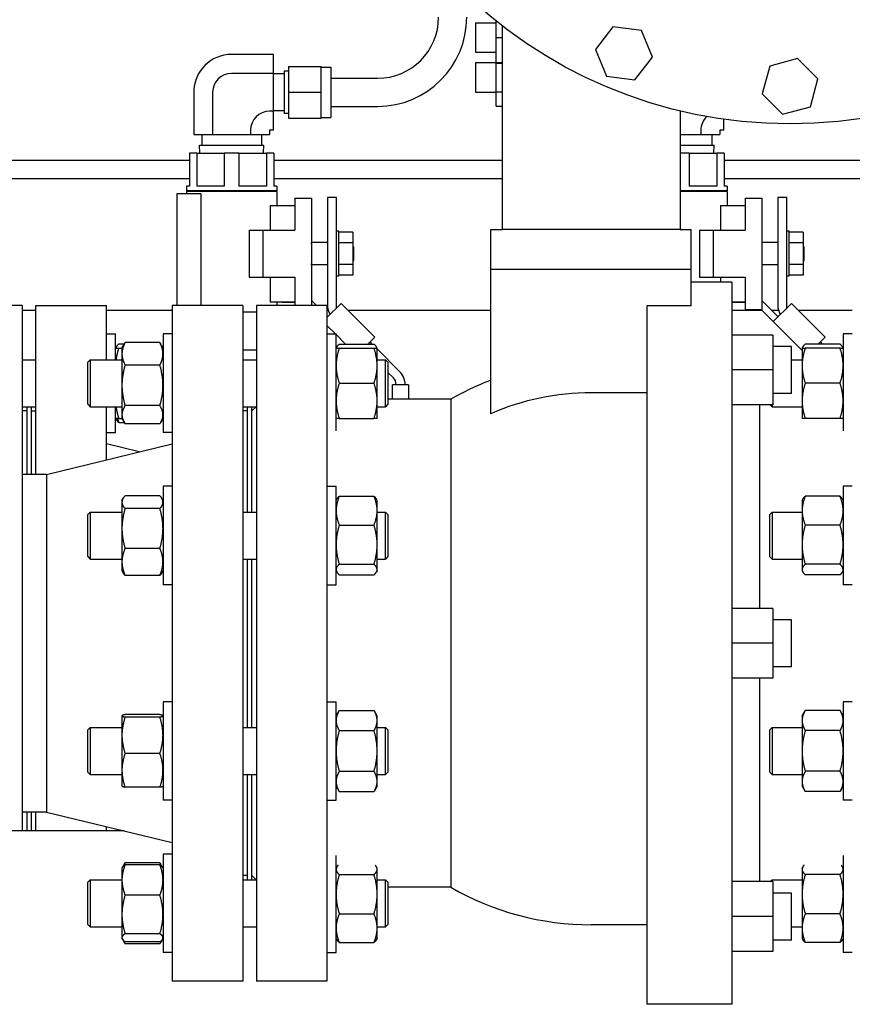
# Model space of a CAD drawing. Header units: inches. Extents: x 24 to 1128, y -69 to 748.
# Tile 91 of 256: x 188 to 199, y 186 to 199. Entities that reach past the tile are written whole.
import ezdxf

# ---------------------------------------------------------------- set-up
doc = ezdxf.new("R2010")
doc.units = ezdxf.units.IN
doc.header["$LTSCALE"] = 32
doc.header["$MEASUREMENT"] = 0
doc.layers.add('Visible (ANSI)', color=7, linetype='Continuous', lineweight=30)

msp = doc.modelspace()

# ---------------------------------------------------------------- linework, layer by layer
at = {"layer": 'Visible (ANSI)'}
for p, q in [((194.39347, 199.12585), (194.39347, 199.12579)), ((194.39347, 199.12585), (194.66947, 199.12585)), ((194.39347, 199.12579), (194.39347, 198.73179)), ((194.39347, 199.12579), (194.66947, 199.12579)), ((194.66947, 198.92879), (194.66947, 199.14779)), ((194.74787, 199.08629), (194.74787, 196.37067)), ((196.22625, 199.07162), (195.99288, 198.76748)), ((196.60633, 199.02158), (196.22625, 199.07162)), ((196.75304, 198.6674), (196.60633, 199.02158)), ((194.66947, 198.59679), (194.66947, 198.92879)), ((194.66947, 198.92879), (194.74787, 198.92879)), ((194.39347, 198.73179), (194.66947, 198.73179)), ((195.99288, 198.76748), (196.13958, 198.4133)), ((191.70537, 198.70385), (191.14534, 198.70385)), ((191.70537, 198.45126), (191.70537, 198.70385)), ((196.51967, 198.36326), (196.75304, 198.6674)), ((198.68459, 198.64766), (198.31429, 198.54844)), ((198.95567, 198.37659), (198.68459, 198.64766)), ((191.84316, 198.47927), (191.84316, 197.91807)), ((191.90221, 198.47927), (191.84316, 198.47927)), ((191.90221, 198.54267), (191.90221, 198.19867)), ((191.90221, 198.54267), (192.33922, 198.54267)), ((192.33922, 198.19867), (192.33922, 198.54267)), ((192.33922, 198.53267), (192.46521, 198.53267)), ((192.46521, 198.53267), (192.46521, 197.86467)), ((194.39347, 198.59396), (194.39347, 198.19996)), ((194.39347, 198.59396), (194.66947, 198.59396)), ((194.66947, 198.59679), (194.74787, 198.59679)), ((194.66947, 198.58864), (194.66947, 198.59679)), ((194.66947, 198.20528), (194.66947, 198.58864)), ((194.66947, 198.58864), (194.74787, 198.58864)), ((198.31429, 198.54844), (198.21507, 198.17814)), ((191.70537, 198.45126), (191.14534, 198.45126)), ((191.70537, 197.94608), (191.70537, 198.45126)), ((191.84316, 198.44617), (191.70537, 198.44617)), ((192.46521, 198.38617), (193.09021, 198.38617)), ((196.13958, 198.4133), (196.51967, 198.36326)), ((198.85645, 198.00629), (198.95567, 198.37659)), ((190.64003, 198.19854), (190.64003, 197.63867)), ((190.89262, 198.19854), (190.89262, 197.63867)), ((191.90221, 198.19867), (191.90221, 197.85467)), ((191.90221, 198.19867), (192.33922, 198.19867)), ((192.33922, 197.85467), (192.33922, 198.19867)), ((194.39347, 198.19996), (194.66947, 198.19996)), ((194.66947, 198.0136), (194.66947, 198.20528)), ((194.66947, 198.20528), (194.74787, 198.20528)), ((198.21507, 198.17814), (198.48615, 197.90707)), ((191.70537, 197.94608), (191.65131, 197.94608)), ((191.84316, 197.95117), (191.70537, 197.95117)), ((191.70537, 197.69349), (191.70537, 197.94608)), ((192.46521, 198.01117), (193.09021, 198.01117)), ((194.66947, 198.0136), (194.74787, 198.0136)), ((197.12287, 197.95031), (197.12287, 196.37067)), ((198.48615, 197.90707), (198.85645, 198.00629)), ((191.90221, 197.91807), (191.84316, 197.91807)), ((191.90221, 197.85467), (192.33922, 197.85467)), ((192.33922, 197.86467), (192.46521, 197.86467)), ((197.70537, 197.69349), (197.70537, 197.83962)), ((191.39793, 197.6927), (191.39793, 197.63867)), ((191.65052, 197.6927), (191.65052, 197.63867)), ((191.70537, 197.69349), (191.65131, 197.69349)), ((197.39793, 197.6927), (197.39793, 197.63867)), ((197.65052, 197.6927), (197.65052, 197.63867)), ((197.70537, 197.69349), (197.65131, 197.69349)), ((190.64003, 197.63867), (190.89262, 197.63867)), ((190.74887, 197.63867), (190.74887, 197.49567)), ((190.89262, 197.63867), (191.39793, 197.63867)), ((191.39793, 197.63867), (191.65052, 197.63867)), ((191.54187, 197.63867), (191.54187, 197.49567)), ((197.12287, 197.63867), (197.39793, 197.63867)), ((197.39793, 197.63867), (197.65052, 197.63867)), ((197.54187, 197.63867), (197.54187, 197.49567)), ((190.71614, 197.49567), (191.5746, 197.49567)), ((190.71949, 197.38867), (190.71614, 197.49567)), ((191.57125, 197.38867), (191.5746, 197.49567)), ((197.12287, 197.49567), (197.5746, 197.49567)), ((197.57125, 197.38867), (197.5746, 197.49567)), ((186.56497, 197.29617), (190.58287, 197.29617)), ((190.68083, 197.38867), (190.58287, 197.38867)), ((190.58287, 197.38867), (190.58287, 196.94667)), ((190.68083, 197.38867), (190.68083, 196.94667)), ((190.68083, 197.38867), (191.04741, 197.38867)), ((191.24333, 197.38867), (191.04741, 197.38867)), ((191.04741, 197.38867), (191.04741, 196.94667)), ((191.24333, 197.38867), (191.24333, 196.94667)), ((191.24333, 197.38867), (191.60991, 197.38867)), ((191.70787, 197.38867), (191.60991, 197.38867)), ((191.60991, 197.38867), (191.60991, 196.94667)), ((191.70787, 197.38867), (191.70787, 196.94667)), ((191.70787, 197.29617), (194.74787, 197.29617)), ((197.24333, 197.38867), (197.12287, 197.38867)), ((197.24333, 197.38867), (197.24333, 196.94667)), ((197.24333, 197.38867), (197.60991, 197.38867)), ((197.70787, 197.38867), (197.60991, 197.38867)), ((197.60991, 197.38867), (197.60991, 196.94667)), ((197.70787, 197.38867), (197.70787, 196.94667)), ((197.70787, 197.29617), (202.58287, 197.29617)), ((190.58287, 197.04617), (186.56497, 197.04617)), ((194.74787, 197.04617), (191.70787, 197.04617)), ((202.58287, 197.04617), (197.70787, 197.04617)), ((190.58287, 196.94667), (190.54437, 196.94667)), ((190.54437, 196.94667), (190.54437, 196.88667)), ((191.04741, 196.94667), (190.68083, 196.94667)), ((191.60991, 196.94667), (191.24333, 196.94667)), ((191.74637, 196.94667), (191.70787, 196.94667)), ((191.74637, 196.94667), (191.74637, 196.88667)), ((197.60991, 196.94667), (197.24333, 196.94667)), ((197.74637, 196.94667), (197.70787, 196.94667)), ((197.74637, 196.94667), (197.74637, 196.88667)), ((190.73598, 196.84667), (190.41437, 196.84667)), ((190.41437, 196.84667), (190.41437, 195.35867)), ((191.74637, 196.88667), (190.54437, 196.88667)), ((191.74637, 196.87667), (190.54437, 196.87667)), ((190.54437, 196.87667), (190.54437, 196.84667)), ((190.55037, 196.88667), (190.55037, 196.87667)), ((190.73598, 196.84667), (190.73598, 195.35867)), ((191.74037, 196.88667), (191.74037, 196.87667)), ((191.74637, 196.87667), (191.74637, 196.69167)), ((191.98737, 196.79067), (192.20937, 196.79067)), ((191.98737, 196.79067), (191.98737, 196.36067)), ((192.20937, 196.79067), (192.20937, 195.35867)), ((192.54097, 196.79867), (192.42137, 196.79867)), ((192.42137, 196.79867), (192.42137, 195.36626)), ((192.54097, 195.32321), (192.54097, 196.79867)), ((197.74637, 196.88667), (197.12287, 196.88667)), ((197.74637, 196.87667), (197.12287, 196.87667)), ((197.74037, 196.88667), (197.74037, 196.87667)), ((197.74637, 196.87667), (197.74637, 196.69167)), ((197.98737, 196.79067), (198.20937, 196.79067)), ((197.98737, 196.79067), (197.98737, 196.36067)), ((198.20937, 196.79067), (198.20937, 195.30667)), ((198.54097, 196.79867), (198.42137, 196.79867)), ((198.42137, 196.79867), (198.42137, 195.36626)), ((198.54097, 195.32321), (198.54097, 196.79867)), ((191.65904, 196.69167), (191.65904, 196.36067)), ((191.65904, 196.69167), (191.98737, 196.69167)), ((197.65904, 196.69167), (197.65904, 196.36067)), ((197.65904, 196.69167), (197.98737, 196.69167)), ((194.60037, 196.37067), (194.74787, 196.37067)), ((194.60037, 195.84067), (194.60037, 196.37067)), ((197.12287, 196.37067), (194.74787, 196.37067)), ((197.12287, 196.37067), (197.27037, 196.37067)), ((197.27037, 195.84067), (197.27037, 196.37067)), ((191.37837, 196.36067), (191.37837, 195.73667)), ((191.37837, 196.36067), (191.56637, 196.36067)), ((191.56637, 196.36067), (191.98737, 196.36067)), ((191.56637, 195.73667), (191.56637, 196.36067)), ((192.57197, 196.34967), (192.54097, 196.34967)), ((192.57197, 195.74767), (192.57197, 196.34967)), ((192.75947, 196.33417), (192.57197, 196.33417)), ((192.75947, 196.33417), (192.75947, 196.19142)), ((197.37837, 196.36067), (197.37837, 195.73667)), ((197.37837, 196.36067), (197.56637, 196.36067)), ((197.56637, 196.36067), (197.98737, 196.36067)), ((197.56637, 195.73667), (197.56637, 196.36067)), ((198.57197, 196.34967), (198.54097, 196.34967)), ((198.57197, 195.74767), (198.57197, 196.34967)), ((198.75947, 196.33417), (198.57197, 196.33417)), ((198.75947, 196.33417), (198.75947, 196.19142)), ((192.21037, 196.19867), (192.20937, 196.19867)), ((192.21037, 196.17867), (192.21037, 196.19867)), ((192.42137, 196.19742), (192.21037, 196.19742)), ((192.21037, 196.17867), (192.21037, 196.15879)), ((192.75947, 196.19142), (192.57197, 196.19142)), ((192.75947, 196.19142), (192.75947, 195.90592)), ((192.75947, 196.14067), (192.77537, 196.14067)), ((192.77537, 195.95667), (192.77537, 196.14067)), ((198.42137, 196.19742), (198.20937, 196.19742)), ((198.75947, 196.19142), (198.57197, 196.19142)), ((198.75947, 196.19142), (198.75947, 195.90592)), ((198.75947, 196.14067), (198.77537, 196.14067)), ((198.77537, 195.95667), (198.77537, 196.14067)), ((192.21037, 195.89867), (192.20937, 195.89867)), ((192.21037, 195.93855), (192.21037, 195.91867)), ((192.21037, 195.89867), (192.21037, 195.91867)), ((192.42137, 195.89992), (192.21037, 195.89992)), ((192.75947, 195.90592), (192.57197, 195.90592)), ((192.75947, 195.95667), (192.77537, 195.95667)), ((192.75947, 195.90592), (192.75947, 195.76317)), ((198.42137, 195.89992), (198.20937, 195.89992)), ((198.75947, 195.90592), (198.57197, 195.90592)), ((198.75947, 195.95667), (198.77537, 195.95667)), ((198.75947, 195.90592), (198.75947, 195.76317)), ((191.37837, 195.73667), (191.56637, 195.73667)), ((191.56637, 195.73667), (191.98737, 195.73667)), ((191.65904, 195.73667), (191.65904, 195.40567)), ((191.98737, 195.73667), (191.98737, 195.35867)), ((192.57197, 195.74767), (192.54097, 195.74767)), ((192.75947, 195.76317), (192.57197, 195.76317)), ((194.60037, 195.84067), (197.27037, 195.84067)), ((194.60037, 193.91746), (194.60037, 195.84067)), ((197.27037, 195.35445), (197.27037, 195.84067)), ((197.37837, 195.73667), (197.56637, 195.73667)), ((197.56637, 195.73667), (197.98737, 195.73667)), ((197.65904, 195.73667), (197.65904, 195.66867)), ((197.98737, 195.73667), (197.98737, 195.30667)), ((198.57197, 195.74767), (198.54097, 195.74767)), ((198.75947, 195.76317), (198.57197, 195.76317)), ((197.80937, 195.66867), (197.27037, 195.66867)), ((197.80937, 195.66867), (197.80937, 186.04867)), ((188.35238, 195.35867), (187.47836, 195.35867)), ((188.35238, 195.35867), (188.35238, 188.35867)), ((188.53787, 193.10867), (188.53787, 195.35867)), ((188.53787, 195.35867), (189.47787, 195.35867)), ((189.47787, 194.63572), (189.47787, 195.35867)), ((190.35287, 195.35867), (190.35287, 186.35867)), ((191.29287, 195.35867), (190.35287, 195.35867)), ((191.29287, 195.35867), (191.29287, 186.35867)), ((191.47537, 195.35867), (191.47537, 186.35867)), ((192.41537, 195.35867), (191.47537, 195.35867)), ((191.65904, 195.40567), (191.98737, 195.40567)), ((191.74637, 195.40567), (191.74637, 195.35867)), ((191.81454, 195.40567), (191.81454, 195.40297)), ((191.81454, 195.40297), (191.98737, 195.40297)), ((192.2757, 195.35867), (192.20937, 195.425)), ((192.6044, 195.38664), (192.41537, 195.19761)), ((192.41537, 195.35867), (192.41537, 186.35867)), ((193.05341, 194.93762), (192.6044, 195.38664)), ((196.67937, 195.35445), (196.67937, 186.04867)), ((197.27037, 195.35445), (196.67937, 195.35445)), ((197.80937, 195.40567), (197.98737, 195.40567)), ((197.81454, 195.40567), (197.81454, 195.40297)), ((197.81454, 195.40297), (197.98737, 195.40297)), ((198.42606, 195.2083), (198.20937, 195.425)), ((198.6044, 195.38664), (198.36264, 195.14488)), ((199.05341, 194.93762), (198.6044, 195.38664)), ((188.35238, 195.29617), (188.53787, 195.29617)), ((189.47787, 195.29617), (190.35287, 195.29617)), ((191.29287, 195.27267), (191.47537, 195.27267)), ((192.41537, 195.29617), (192.4314, 195.29617)), ((192.42606, 195.2083), (192.41537, 195.219)), ((192.69486, 195.29617), (194.60037, 195.29617)), ((197.80937, 195.29617), (198.21134, 195.29617)), ((197.98737, 195.30667), (198.20937, 195.30667)), ((198.20084, 195.30667), (198.36264, 195.14488)), ((198.3382, 195.29617), (198.4314, 195.29617)), ((198.69486, 195.29617), (199.41537, 195.29617)), ((192.41537, 195.09214), (192.52859, 194.97892)), ((198.36264, 195.14488), (198.74637, 194.76114)), ((189.47787, 194.97947), (189.59987, 194.97947)), ((189.59987, 194.63572), (189.59987, 194.97947)), ((190.23087, 194.97947), (190.23087, 193.66697)), ((190.35287, 194.97947), (190.23087, 194.97947)), ((192.41537, 194.97892), (192.53737, 194.97892)), ((192.53737, 193.68751), (192.53737, 194.97892)), ((192.53737, 194.97014), (192.66191, 194.84561)), ((192.96139, 194.84561), (193.05341, 194.93762)), ((198.35637, 194.96467), (197.80937, 194.96467)), ((198.35637, 194.96455), (197.80937, 194.96455)), ((198.35637, 194.96467), (198.35637, 194.96455)), ((198.35637, 194.96455), (198.35637, 194.49955)), ((198.96139, 194.84561), (199.05341, 194.93762)), ((199.29337, 194.97892), (199.29337, 193.68751)), ((199.41537, 194.97892), (199.29337, 194.97892)), ((189.59987, 194.79197), (189.60942, 194.8085)), ((189.64174, 194.84604), (189.71509, 194.84604)), ((189.68387, 194.79197), (189.71582, 194.84731)), ((190.189, 194.86351), (189.72574, 194.86351)), ((190.23087, 194.79197), (190.19892, 194.84731)), ((192.53737, 194.79154), (192.54692, 194.80807)), ((192.57924, 194.84561), (193.0425, 194.84561)), ((193.01857, 194.84561), (192.98998, 194.8742)), ((193.08437, 194.79154), (193.07482, 194.80807)), ((198.60637, 194.81217), (198.35637, 194.81217)), ((198.60637, 194.81205), (198.35637, 194.81205)), ((198.60637, 194.81205), (198.60637, 194.81217)), ((198.60637, 194.18705), (198.60637, 194.81205)), ((198.74637, 194.79154), (198.75592, 194.80807)), ((199.2515, 194.84561), (198.78824, 194.84561)), ((199.01857, 194.84561), (198.98998, 194.8742)), ((199.29337, 194.79154), (199.28382, 194.80807)), ((189.64174, 194.79197), (189.68387, 194.79197)), ((189.68387, 194.79197), (189.68387, 194.71441)), ((189.68387, 194.71441), (189.68387, 194.29516)), ((191.29287, 194.76867), (191.47537, 194.76867)), ((192.57924, 194.79142), (193.0425, 194.79142)), ((193.08437, 194.79142), (193.08437, 194.79154)), ((193.08437, 194.55704), (193.08437, 194.79142)), ((193.38375, 194.48043), (193.08437, 194.77981)), ((198.74637, 194.79154), (198.74637, 194.79142)), ((198.74637, 194.79142), (198.74637, 194.55704)), ((199.2515, 194.79142), (198.78824, 194.79142)), ((188.35238, 194.63572), (188.53787, 194.63572)), ((189.22787, 194.60442), (189.25917, 194.63572)), ((189.22787, 194.04202), (189.22787, 194.60442)), ((189.25917, 194.63572), (189.25917, 194.01072)), ((189.25917, 194.63572), (189.68387, 194.63572)), ((190.189, 194.56531), (189.72574, 194.56531)), ((191.29287, 194.63572), (191.47537, 194.63572)), ((193.08437, 194.63572), (193.19657, 194.63572)), ((193.08437, 194.08829), (193.08437, 194.55704)), ((193.19657, 194.01072), (193.19657, 194.63572)), ((193.22787, 194.60442), (193.19657, 194.63572)), ((193.22787, 194.60442), (193.22787, 194.04202)), ((198.60637, 194.63517), (198.74637, 194.63517)), ((198.74637, 194.55704), (198.74637, 194.08829)), ((193.22787, 194.46717), (193.30076, 194.39428)), ((198.35637, 194.49955), (197.80937, 194.49955)), ((198.35637, 194.49955), (198.35637, 194.03455)), ((189.68387, 194.29516), (189.68387, 193.90397)), ((192.57924, 194.32267), (193.0425, 194.32267)), ((193.32037, 194.30167), (193.29037, 194.30167)), ((193.29037, 194.10867), (193.29037, 194.30167)), ((193.47397, 194.30167), (193.32037, 194.30167)), ((193.33737, 194.30589), (193.33737, 194.30167)), ((193.45697, 194.30167), (193.45697, 194.30366)), ((193.50397, 194.30167), (193.47397, 194.30167)), ((193.50397, 194.30167), (193.50397, 194.10867)), ((199.2515, 194.32267), (198.78824, 194.32267)), ((196.67937, 194.19609), (195.93537, 194.19609)), ((198.60637, 194.18705), (198.35637, 194.18705)), ((188.35238, 194.01072), (188.53787, 194.01072)), ((188.41537, 194.01072), (188.41537, 193.10867)), ((188.47787, 193.10867), (188.47787, 194.01072)), ((189.22787, 194.04202), (189.25917, 194.01072)), ((189.25917, 194.01072), (189.68387, 194.01072)), ((189.47787, 193.30189), (189.47787, 194.01072)), ((189.59987, 193.66697), (189.59987, 194.01072)), ((190.189, 194.02501), (189.72574, 194.02501)), ((191.29287, 194.01072), (191.47537, 194.01072)), ((191.35287, 194.01072), (191.35287, 192.60623)), ((191.41537, 192.60623), (191.41537, 194.01072)), ((191.41537, 193.95367), (191.47242, 194.01072)), ((193.08437, 193.85392), (193.08437, 194.08829)), ((193.08437, 194.01072), (193.19657, 194.01072)), ((193.22787, 194.04202), (193.19657, 194.01072)), ((194.06454, 194.10867), (193.22787, 194.10867)), ((194.06454, 194.10867), (194.06454, 187.60867)), ((198.35637, 194.03455), (197.80937, 194.03455)), ((198.18437, 191.32355), (198.18437, 194.03455)), ((198.32228, 194.03455), (198.34667, 194.01017)), ((198.34667, 194.03455), (198.34667, 194.01017)), ((198.34667, 194.01017), (198.74637, 194.01017)), ((198.74637, 194.08829), (198.74637, 193.85392)), ((188.41537, 193.95316), (188.35238, 193.95316)), ((188.47787, 193.95367), (188.53787, 193.95367)), ((189.68387, 193.90397), (189.68387, 193.85447)), ((191.35287, 193.95367), (191.29287, 193.95367)), ((189.59987, 193.85447), (189.60942, 193.83793)), ((189.64174, 193.85447), (189.68387, 193.85447)), ((189.64174, 193.8004), (189.71509, 193.8004)), ((189.68387, 193.85447), (189.71582, 193.79912)), ((190.189, 193.78292), (189.72574, 193.78292)), ((190.23087, 193.85447), (190.19892, 193.79912)), ((192.57924, 193.85392), (193.0425, 193.85392)), ((199.2515, 193.85392), (198.78824, 193.85392)), ((189.47787, 193.66697), (189.59987, 193.66697)), ((190.35287, 193.66697), (190.23087, 193.66697)), ((188.67954, 193.10867), (190.35287, 193.51367)), ((189.91537, 193.40778), (189.47787, 193.51367)), ((188.35287, 193.10867), (188.35287, 188.60867)), ((188.67954, 193.10867), (188.35287, 193.10867)), ((188.67954, 193.10867), (188.67954, 188.60867)), ((190.23087, 192.94998), (190.23087, 191.63748)), ((190.35287, 192.94998), (190.23087, 192.94998)), ((192.41537, 192.94964), (192.53737, 192.94964)), ((192.53737, 191.63714), (192.53737, 192.94964)), ((199.29337, 192.94964), (199.29337, 191.63714)), ((199.41537, 192.94964), (199.29337, 192.94964)), ((189.68387, 192.76248), (189.6985, 192.78783)), ((189.68387, 192.76248), (189.68387, 192.73844)), ((189.68387, 192.73844), (189.68387, 192.38773)), ((190.189, 192.824), (189.72574, 192.824)), ((190.23087, 192.76248), (190.21624, 192.78783)), ((192.53737, 192.76214), (192.54692, 192.77867)), ((192.57924, 192.81621), (193.0425, 192.81621)), ((193.08437, 192.76214), (193.07482, 192.77867)), ((193.08437, 192.62485), (193.08437, 192.76214)), ((198.74637, 192.76214), (198.75592, 192.77867)), ((198.74637, 192.76214), (198.74637, 192.62485)), ((199.2515, 192.81621), (198.78824, 192.81621)), ((199.29337, 192.76214), (199.28382, 192.77867)), ((189.22787, 192.57493), (189.25917, 192.60623)), ((189.22787, 192.01253), (189.22787, 192.57493)), ((189.25917, 192.60623), (189.25917, 191.98123)), ((189.25917, 192.60623), (189.68387, 192.60623)), ((190.189, 192.65287), (189.72574, 192.65287)), ((191.29287, 192.60623), (191.47537, 192.60623)), ((193.08437, 192.17207), (193.08437, 192.62485)), ((193.08437, 192.60623), (193.19657, 192.60623)), ((193.19657, 191.98123), (193.19657, 192.60623)), ((193.22787, 192.57493), (193.19657, 192.60623)), ((193.22787, 192.57493), (193.22787, 192.01253)), ((198.31537, 192.57459), (198.34667, 192.60589)), ((198.31537, 192.01219), (198.31537, 192.57459)), ((198.34667, 192.60589), (198.34667, 191.98089)), ((198.34667, 192.60589), (198.74637, 192.60589)), ((198.74637, 192.62485), (198.74637, 192.17207)), ((189.68387, 192.38773), (189.68387, 191.94303)), ((192.57924, 192.43348), (193.0425, 192.43348)), ((199.2515, 192.43348), (198.78824, 192.43348)), ((190.189, 192.1226), (189.72574, 192.1226)), ((193.08437, 191.84061), (193.08437, 192.17207)), ((198.74637, 192.17207), (198.74637, 191.84061)), ((189.22787, 192.01253), (189.25917, 191.98123)), ((189.25917, 191.98123), (189.68387, 191.98123)), ((189.68387, 191.94303), (189.68387, 191.82498)), ((191.29287, 191.98123), (191.47537, 191.98123)), ((191.35287, 191.98123), (191.35287, 189.73611)), ((191.41537, 189.73611), (191.41537, 191.98123)), ((192.57924, 191.91066), (193.0425, 191.91066)), ((193.08437, 191.98123), (193.19657, 191.98123)), ((193.22787, 192.01253), (193.19657, 191.98123)), ((198.31537, 192.01219), (198.34667, 191.98089)), ((198.34667, 191.98089), (198.74637, 191.98089)), ((199.2515, 191.91066), (198.78824, 191.91066)), ((189.68387, 191.82498), (189.6985, 191.79964)), ((190.23087, 191.82498), (190.21624, 191.79964)), ((192.53737, 191.82464), (192.54692, 191.8081)), ((193.08437, 191.82464), (193.07482, 191.8081)), ((193.08437, 191.82464), (193.08437, 191.84061)), ((198.74637, 191.84061), (198.74637, 191.82464)), ((198.74637, 191.82464), (198.75592, 191.8081)), ((199.29337, 191.82464), (199.28382, 191.8081)), ((190.189, 191.76346), (189.72574, 191.76346)), ((192.57924, 191.77057), (193.0425, 191.77057)), ((199.2515, 191.77057), (198.78824, 191.77057)), ((190.35287, 191.63748), (190.23087, 191.63748)), ((192.41537, 191.63714), (192.53737, 191.63714)), ((199.41537, 191.63714), (199.29337, 191.63714)), ((198.35637, 191.32355), (197.80937, 191.32355)), ((198.35637, 191.32355), (198.35637, 190.85855)), ((198.60637, 191.17105), (198.35637, 191.17105)), ((198.60637, 190.54605), (198.60637, 191.17105)), ((198.35637, 190.85855), (197.80937, 190.85855)), ((198.35637, 190.85855), (198.35637, 190.39355)), ((198.60637, 190.54605), (198.35637, 190.54605)), ((198.35637, 190.39355), (197.80937, 190.39355)), ((198.18437, 187.68267), (198.18437, 190.39355)), ((190.23087, 190.07986), (190.23087, 188.76736)), ((190.35287, 190.07986), (190.23087, 190.07986)), ((192.41537, 190.07992), (192.53737, 190.07992)), ((192.53737, 188.76742), (192.53737, 190.07992)), ((199.29337, 190.07992), (199.29337, 188.76742)), ((199.41537, 190.07992), (199.29337, 190.07992)), ((192.53737, 189.89242), (192.57924, 189.96494)), ((192.57924, 189.96494), (193.0425, 189.96494)), ((193.08437, 189.89242), (193.0425, 189.96494)), ((198.74637, 189.89242), (198.78824, 189.96494)), ((199.2515, 189.96494), (198.78824, 189.96494)), ((199.29337, 189.89242), (199.2515, 189.96494)), ((189.68387, 189.89236), (189.68436, 189.8932)), ((189.68387, 189.89236), (189.68387, 189.89152)), ((189.68387, 189.89152), (189.68387, 189.63326)), ((190.189, 189.90772), (189.72574, 189.90772)), ((190.189, 189.87532), (189.72574, 189.87532)), ((190.23087, 189.89236), (190.23038, 189.8932)), ((193.08437, 189.82962), (193.08437, 189.89242)), ((193.08437, 189.42367), (193.08437, 189.82962)), ((198.74637, 189.89242), (198.74637, 189.82962)), ((198.74637, 189.82962), (198.74637, 189.42367)), ((189.22787, 189.70481), (189.25917, 189.73611)), ((189.22787, 189.14241), (189.22787, 189.70481)), ((189.25917, 189.73611), (189.25917, 189.11111)), ((189.25917, 189.73611), (189.68387, 189.73611)), ((191.29287, 189.73611), (191.47537, 189.73611)), ((192.57924, 189.6943), (193.0425, 189.6943)), ((193.08437, 189.73611), (193.19657, 189.73611)), ((193.19657, 189.11111), (193.19657, 189.73611)), ((193.22787, 189.70481), (193.19657, 189.73611)), ((193.22787, 189.70481), (193.22787, 189.14241)), ((198.31537, 189.70487), (198.34667, 189.73617)), ((198.31537, 189.14247), (198.31537, 189.70487)), ((198.34667, 189.73617), (198.34667, 189.11117)), ((198.34667, 189.73617), (198.74637, 189.73617)), ((199.2515, 189.6943), (198.78824, 189.6943)), ((189.68387, 189.63326), (189.68387, 189.16535)), ((193.08437, 189.01772), (193.08437, 189.42367)), ((198.74637, 189.42367), (198.74637, 189.01772)), ((190.189, 189.39121), (189.72574, 189.39121)), ((189.68387, 189.16535), (189.68387, 188.95486)), ((189.22787, 189.14241), (189.25917, 189.11111)), ((189.25917, 189.11111), (189.68387, 189.11111)), ((191.29287, 189.11111), (191.47537, 189.11111)), ((191.35287, 189.11111), (191.35287, 187.70662)), ((191.41537, 187.70662), (191.41537, 189.11111)), ((192.57924, 189.15304), (193.0425, 189.15304)), ((193.08437, 189.11111), (193.19657, 189.11111)), ((193.22787, 189.14241), (193.19657, 189.11111)), ((198.31537, 189.14247), (198.34667, 189.11117)), ((198.34667, 189.11117), (198.74637, 189.11117)), ((199.2515, 189.15304), (198.78824, 189.15304)), ((189.68387, 188.95486), (189.68436, 188.95401)), ((190.189, 188.9395), (189.72574, 188.9395)), ((190.23087, 188.95486), (190.23038, 188.95401)), ((192.53737, 188.95492), (192.57924, 188.8824)), ((193.08437, 188.95492), (193.0425, 188.8824)), ((193.08437, 188.95492), (193.08437, 189.01772)), ((198.74637, 189.01772), (198.74637, 188.95492)), ((198.74637, 188.95492), (198.78824, 188.8824)), ((199.29337, 188.95492), (199.2515, 188.8824)), ((190.35287, 188.76736), (190.23087, 188.76736)), ((192.41537, 188.76742), (192.53737, 188.76742)), ((192.57924, 188.8824), (193.0425, 188.8824)), ((199.2515, 188.8824), (198.78824, 188.8824)), ((199.41537, 188.76742), (199.29337, 188.76742)), ((188.67954, 188.60867), (188.35287, 188.60867)), ((188.41537, 188.60867), (188.41537, 188.35867)), ((188.47787, 188.35867), (188.47787, 188.60867)), ((188.53787, 188.35867), (188.53787, 188.60867)), ((188.67954, 188.60867), (190.35287, 188.20367)), ((189.47787, 188.35867), (189.47787, 188.41545)), ((189.71246, 188.35867), (184.71037, 188.35867)), ((190.23087, 188.05037), (190.23087, 186.73787)), ((190.35287, 188.05037), (190.23087, 188.05037)), ((192.53737, 186.7383), (192.53737, 188.0297)), ((199.29337, 188.0297), (199.29337, 186.7383)), ((189.68387, 187.86287), (189.68948, 187.87259)), ((189.68387, 187.86287), (189.68387, 187.70514)), ((189.68948, 187.87259), (189.71582, 187.91821)), ((190.189, 187.93442), (189.72574, 187.93442)), ((190.189, 187.90762), (189.72574, 187.90762)), ((190.22526, 187.87259), (190.19892, 187.91821)), ((190.23087, 187.86287), (190.22526, 187.87259)), ((192.53737, 187.8633), (192.54692, 187.87984)), ((193.08437, 187.8633), (193.07482, 187.87984)), ((193.08437, 187.84733), (193.08437, 187.8633)), ((193.08437, 187.51587), (193.08437, 187.84733)), ((198.74637, 187.8633), (198.75592, 187.87984)), ((198.74637, 187.8633), (198.74637, 187.84733)), ((198.74637, 187.84733), (198.74637, 187.51587)), ((199.29337, 187.8633), (199.28382, 187.87984)), ((191.35287, 187.76367), (191.29287, 187.76367)), ((191.41537, 187.76367), (191.47242, 187.70662)), ((192.57924, 187.77729), (193.0425, 187.77729)), ((199.2515, 187.77729), (198.78824, 187.77729)), ((189.22787, 187.67532), (189.25917, 187.70662)), ((189.22787, 187.11292), (189.22787, 187.67532)), ((189.25917, 187.70662), (189.25917, 187.08162)), ((189.25917, 187.70662), (189.68387, 187.70662)), ((189.68387, 187.70514), (189.68387, 187.24591)), ((191.29287, 187.70662), (191.47537, 187.70662)), ((193.08437, 187.70662), (193.19657, 187.70662)), ((193.19657, 187.08162), (193.19657, 187.70662)), ((193.22787, 187.67532), (193.19657, 187.70662)), ((193.22787, 187.67532), (193.22787, 187.11292)), ((194.06454, 187.60867), (193.22787, 187.60867)), ((198.35637, 187.68267), (197.80937, 187.68267)), ((198.32229, 187.68267), (198.34667, 187.70705)), ((198.34667, 187.70705), (198.34667, 187.68267)), ((198.34667, 187.70705), (198.74637, 187.70705)), ((198.35637, 187.68267), (198.35637, 187.21767)), ((190.189, 187.50266), (189.72574, 187.50266)), ((193.08437, 187.0631), (193.08437, 187.51587)), ((198.60637, 187.53017), (198.35637, 187.53017)), ((198.60637, 186.90517), (198.60637, 187.53017)), ((198.74637, 187.51587), (198.74637, 187.0631)), ((189.68387, 187.24591), (189.68387, 186.93489)), ((192.57924, 187.25446), (193.0425, 187.25446)), ((198.35637, 187.21767), (197.80937, 187.21767)), ((198.35637, 187.21767), (198.35637, 186.75267)), ((199.2515, 187.25446), (198.78824, 187.25446)), ((189.22787, 187.11292), (189.25917, 187.08162)), ((189.25917, 187.08162), (189.68387, 187.08162)), ((191.29287, 187.08162), (191.47537, 187.08162)), ((193.08437, 187.08162), (193.19657, 187.08162)), ((193.08437, 186.9258), (193.08437, 187.0631)), ((193.22787, 187.11292), (193.19657, 187.08162)), ((196.67937, 187.10867), (195.93537, 187.10867)), ((198.60637, 187.08205), (198.74637, 187.08205)), ((198.74637, 187.0631), (198.74637, 186.9258)), ((189.68387, 186.93489), (189.68387, 186.92537)), ((189.68387, 186.92537), (189.68948, 186.91565)), ((190.189, 186.98916), (189.72574, 186.98916)), ((190.23087, 186.92537), (190.22526, 186.91565)), ((192.53737, 186.9258), (192.54692, 186.90927)), ((193.08437, 186.9258), (193.07482, 186.90927)), ((198.74637, 186.9258), (198.75592, 186.90927)), ((199.29337, 186.9258), (199.28382, 186.90927)), ((189.68948, 186.91565), (189.71582, 186.87003)), ((190.189, 186.88062), (189.72574, 186.88062)), ((190.189, 186.85383), (189.72574, 186.85383)), ((190.22526, 186.91565), (190.19892, 186.87003)), ((192.57924, 186.87173), (193.0425, 186.87173)), ((198.60637, 186.90517), (198.35637, 186.90517)), ((199.2515, 186.87173), (198.78824, 186.87173)), ((190.35287, 186.73787), (190.23087, 186.73787)), ((192.41537, 186.7383), (192.53737, 186.7383)), ((198.35637, 186.75267), (197.80937, 186.75267)), ((199.41537, 186.7383), (199.29337, 186.7383)), ((191.29287, 186.35867), (190.35287, 186.35867)), ((192.41537, 186.35867), (191.47537, 186.35867)), ((197.80937, 186.04867), (196.67937, 186.04867))]:
    msp.add_line(p, q, dxfattribs=at)
msp.add_circle((198.58537, 204.05867), 6.281, dxfattribs=at)
for centre, radius, start, end in [((193.09021, 199.19867), 1.1875, 270, 0), ((193.09021, 199.19867), 0.8125, 270, 0), ((191.14534, 198.19854), 0.50531, 90, 180), ((191.14534, 198.19854), 0.25272, 90, 180), ((191.65131, 197.6927), 0.25338, 90, 180), ((197.65131, 197.6927), 0.25338, 133.56604, 180), ((191.65131, 197.6927), 0.000787, 90, 180), ((197.65131, 197.6927), 0.000787, 90, 180), ((192.67137, 195.36626), 0.25, 180, 210.696901), ((198.67137, 195.36626), 0.25, 180, 210.696901), ((193.20697, 194.30366), 0.25, 0, 45), ((193.21237, 194.30589), 0.125, 0, 45), ((195.93537, 190.85867), 3.75, 110.854745, 119.926435), ((195.93537, 190.85867), 3.33742, 90, 113.578747), ((195.93537, 190.85867), 3.75, 240.073565, 270)]:
    msp.add_arc(centre, radius, start, end, dxfattribs=at)
for points, weights in [([(189.64174, 194.84604), (189.60955, 194.81718), (189.6022, 194.79197)], [1, 1.02892942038, 1.01375847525]), ([(189.72574, 194.86351), (189.68387, 194.78361), (189.68387, 194.71441)], [1, 1.0379548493, 1]), ([(189.71582, 194.84731), (189.72042, 194.85528), (189.72574, 194.86351)], [1.00817877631, 1.00466202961, 1]), ([(190.23087, 194.71441), (190.23087, 194.78361), (190.189, 194.86351)], [1, 1.0379548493, 1]), ([(190.189, 194.86351), (190.19432, 194.85528), (190.19892, 194.84731)], [1, 1.00466202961, 1.00817877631]), ([(192.57924, 194.84561), (192.54697, 194.81668), (192.53967, 194.79142)], [1, 1.02899506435, 1.01368939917]), ([(193.08207, 194.79142), (193.07476, 194.81668), (193.0425, 194.84561)], [1.01368939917, 1.02899506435, 1]), ([(198.78824, 194.84561), (198.75597, 194.81668), (198.74867, 194.79142)], [1, 1.02899506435, 1.01368939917]), ([(199.29107, 194.79142), (199.28376, 194.81668), (199.2515, 194.84561)], [1.01368939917, 1.02899506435, 1]), ([(189.59987, 194.79197), (189.59987, 194.79197), (189.64174, 194.79197)], [1, 1.0379548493, 1]), ([(189.64174, 194.79197), (189.61406, 194.70894), (189.60484, 194.63572)], [1, 1.02477087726, 1.01720879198]), ([(189.68387, 194.71441), (189.68387, 194.64521), (189.72574, 194.56531)], [1, 1.0379548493, 1]), ([(190.189, 194.56531), (190.23087, 194.64521), (190.23087, 194.71441)], [1, 1.0379548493, 1]), ([(192.53737, 194.79142), (192.53737, 194.79142), (192.57924, 194.79142)], [1, 1.0379548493, 1]), ([(192.57924, 194.79142), (192.53737, 194.66582), (192.53737, 194.55704)], [1, 1.0379548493, 1]), ([(193.0425, 194.79142), (193.08437, 194.79142), (193.08437, 194.79142)], [1, 1.0379548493, 1]), ([(193.08437, 194.55704), (193.08437, 194.66582), (193.0425, 194.79142)], [1, 1.0379548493, 1]), ([(198.74637, 194.79142), (198.74637, 194.79142), (198.78824, 194.79142)], [1, 1.0379548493, 1]), ([(198.78824, 194.79142), (198.74637, 194.66582), (198.74637, 194.55704)], [1, 1.0379548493, 1]), ([(199.29337, 194.55704), (199.29337, 194.66582), (199.2515, 194.79142)], [1, 1.0379548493, 1]), ([(199.2515, 194.79142), (199.29337, 194.79142), (199.29337, 194.79142)], [1, 1.0379548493, 1]), ([(189.72574, 194.56531), (189.68387, 194.42053), (189.68387, 194.29516)], [1, 1.0379548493, 1]), ([(190.23087, 194.29516), (190.23087, 194.42053), (190.189, 194.56531)], [1, 1.0379548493, 1]), ([(192.53737, 194.55704), (192.53737, 194.44827), (192.57924, 194.32267)], [1, 1.0379548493, 1]), ([(193.0425, 194.32267), (193.08437, 194.44827), (193.08437, 194.55704)], [1, 1.0379548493, 1]), ([(198.74637, 194.55704), (198.74637, 194.44827), (198.78824, 194.32267)], [1, 1.0379548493, 1]), ([(199.2515, 194.32267), (199.29337, 194.44827), (199.29337, 194.55704)], [1, 1.0379548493, 1]), ([(189.68387, 194.29516), (189.68387, 194.16978), (189.72574, 194.02501)], [1, 1.0379548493, 1]), ([(190.189, 194.02501), (190.23087, 194.16978), (190.23087, 194.29516)], [1, 1.0379548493, 1]), ([(192.57924, 194.32267), (192.53737, 194.19707), (192.53737, 194.08829)], [1, 1.0379548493, 1]), ([(193.08437, 194.08829), (193.08437, 194.19707), (193.0425, 194.32267)], [1, 1.0379548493, 1]), ([(198.78824, 194.32267), (198.74637, 194.19707), (198.74637, 194.08829)], [1, 1.0379548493, 1]), ([(199.29337, 194.08829), (199.29337, 194.19707), (199.2515, 194.32267)], [1, 1.0379548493, 1]), ([(189.60484, 194.01072), (189.61406, 193.93749), (189.64174, 193.85447)], [1.01720879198, 1.02477087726, 1]), ([(189.72574, 194.02501), (189.68387, 193.96014), (189.68387, 193.90397)], [1, 1.0379548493, 1]), ([(190.23087, 193.90397), (190.23087, 193.96014), (190.189, 194.02501)], [1, 1.0379548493, 1]), ([(192.53737, 194.08829), (192.53737, 193.97952), (192.57924, 193.85392)], [1, 1.0379548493, 1]), ([(193.0425, 193.85392), (193.08437, 193.97952), (193.08437, 194.08829)], [1, 1.0379548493, 1]), ([(198.74637, 194.08829), (198.74637, 193.97952), (198.78824, 193.85392)], [1, 1.0379548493, 1]), ([(199.2515, 193.85392), (199.29337, 193.97952), (199.29337, 194.08829)], [1, 1.0379548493, 1]), ([(189.68387, 193.90397), (189.68387, 193.84779), (189.72574, 193.78292)], [1, 1.0379548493, 1]), ([(190.189, 193.78292), (190.23087, 193.84779), (190.23087, 193.90397)], [1, 1.0379548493, 1]), ([(189.64174, 193.85447), (189.59987, 193.85447), (189.59987, 193.85447)], [1, 1.0379548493, 1]), ([(189.64174, 193.8004), (189.61966, 193.82019), (189.60942, 193.83793)], [1, 1.01965956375, 1.01895290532]), ([(189.62217, 193.85447), (189.63034, 193.82831), (189.64174, 193.8004)], [1.01477953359, 1.01005189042, 1]), ([(192.57924, 193.85392), (192.53737, 193.85392), (192.53737, 193.85392)], [1, 1.0379548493, 1]), ([(193.08437, 193.85392), (193.08437, 193.85392), (193.0425, 193.85392)], [1, 1.0379548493, 1]), ([(198.78824, 193.85392), (198.74637, 193.85392), (198.74637, 193.85392)], [1, 1.0379548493, 1]), ([(199.29337, 193.85392), (199.29337, 193.85392), (199.2515, 193.85392)], [1, 1.0379548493, 1]), ([(189.72574, 192.824), (189.68387, 192.77815), (189.68387, 192.73844)], [1, 1.0379548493, 1]), ([(189.68387, 192.73844), (189.68387, 192.69872), (189.72574, 192.65287)], [1, 1.0379548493, 1]), ([(190.23087, 192.73844), (190.23087, 192.77815), (190.189, 192.824)], [1, 1.0379548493, 1]), ([(190.189, 192.65287), (190.23087, 192.69872), (190.23087, 192.73844)], [1, 1.0379548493, 1]), ([(192.57924, 192.81621), (192.53737, 192.71366), (192.53737, 192.62485)], [1, 1.0379548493, 1]), ([(192.54692, 192.77867), (192.55716, 192.79642), (192.57924, 192.81621)], [1.01895290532, 1.01965956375, 1]), ([(193.0425, 192.81621), (193.06458, 192.79642), (193.07482, 192.77867)], [1, 1.01965956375, 1.01895290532]), ([(193.08437, 192.62485), (193.08437, 192.71366), (193.0425, 192.81621)], [1, 1.0379548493, 1]), ([(198.78824, 192.81621), (198.74637, 192.71366), (198.74637, 192.62485)], [1, 1.0379548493, 1]), ([(198.75592, 192.77867), (198.76616, 192.79642), (198.78824, 192.81621)], [1.01895290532, 1.01965956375, 1]), ([(199.29337, 192.62485), (199.29337, 192.71366), (199.2515, 192.81621)], [1, 1.0379548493, 1]), ([(199.2515, 192.81621), (199.27358, 192.79642), (199.28382, 192.77867)], [1, 1.01965956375, 1.01895290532]), ([(189.72574, 192.65287), (189.68387, 192.51078), (189.68387, 192.38773)], [1, 1.0379548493, 1]), ([(190.23087, 192.38773), (190.23087, 192.51078), (190.189, 192.65287)], [1, 1.0379548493, 1]), ([(192.53737, 192.62485), (192.53737, 192.53603), (192.57924, 192.43348)], [1, 1.0379548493, 1]), ([(193.0425, 192.43348), (193.08437, 192.53603), (193.08437, 192.62485)], [1, 1.0379548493, 1]), ([(198.74637, 192.62485), (198.74637, 192.53603), (198.78824, 192.43348)], [1, 1.0379548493, 1]), ([(199.2515, 192.43348), (199.29337, 192.53603), (199.29337, 192.62485)], [1, 1.0379548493, 1]), ([(189.68387, 192.38773), (189.68387, 192.26468), (189.72574, 192.1226)], [1, 1.0379548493, 1]), ([(190.189, 192.1226), (190.23087, 192.26468), (190.23087, 192.38773)], [1, 1.0379548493, 1]), ([(192.57924, 192.43348), (192.53737, 192.29339), (192.53737, 192.17207)], [1, 1.0379548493, 1]), ([(193.08437, 192.17207), (193.08437, 192.29339), (193.0425, 192.43348)], [1, 1.0379548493, 1]), ([(198.78824, 192.43348), (198.74637, 192.29339), (198.74637, 192.17207)], [1, 1.0379548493, 1]), ([(199.29337, 192.17207), (199.29337, 192.29339), (199.2515, 192.43348)], [1, 1.0379548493, 1]), ([(189.72574, 192.1226), (189.68387, 192.02637), (189.68387, 191.94303)], [1, 1.0379548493, 1]), ([(190.23087, 191.94303), (190.23087, 192.02637), (190.189, 192.1226)], [1, 1.0379548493, 1]), ([(192.53737, 192.17207), (192.53737, 192.05075), (192.57924, 191.91066)], [1, 1.0379548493, 1]), ([(193.0425, 191.91066), (193.08437, 192.05075), (193.08437, 192.17207)], [1, 1.0379548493, 1]), ([(198.74637, 192.17207), (198.74637, 192.05075), (198.78824, 191.91066)], [1, 1.0379548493, 1]), ([(199.2515, 191.91066), (199.29337, 192.05075), (199.29337, 192.17207)], [1, 1.0379548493, 1]), ([(189.68387, 191.94303), (189.68387, 191.85969), (189.72574, 191.76346)], [1, 1.0379548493, 1]), ([(190.189, 191.76346), (190.23087, 191.85969), (190.23087, 191.94303)], [1, 1.0379548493, 1]), ([(192.57924, 191.91066), (192.53737, 191.87312), (192.53737, 191.84061)], [1, 1.0379548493, 1]), ([(193.08437, 191.84061), (193.08437, 191.87312), (193.0425, 191.91066)], [1, 1.0379548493, 1]), ([(198.78824, 191.91066), (198.74637, 191.87312), (198.74637, 191.84061)], [1, 1.0379548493, 1]), ([(199.29337, 191.84061), (199.29337, 191.87312), (199.2515, 191.91066)], [1, 1.0379548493, 1]), ([(189.72574, 191.76346), (189.70847, 191.78237), (189.6985, 191.79964)], [1, 1.01531135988, 1.01826921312]), ([(190.21624, 191.79964), (190.20627, 191.78237), (190.189, 191.76346)], [1.01826921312, 1.01531135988, 1]), ([(192.53737, 191.84061), (192.53737, 191.8081), (192.57924, 191.77057)], [1, 1.0379548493, 1]), ([(193.0425, 191.77057), (193.08437, 191.8081), (193.08437, 191.84061)], [1, 1.0379548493, 1]), ([(198.74637, 191.84061), (198.74637, 191.8081), (198.78824, 191.77057)], [1, 1.0379548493, 1]), ([(199.2515, 191.77057), (199.29337, 191.8081), (199.29337, 191.84061)], [1, 1.0379548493, 1]), ([(192.57924, 189.96494), (192.53737, 189.89242), (192.53737, 189.82962)], [1, 1.0379548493, 1]), ([(193.08437, 189.82962), (193.08437, 189.89242), (193.0425, 189.96494)], [1, 1.0379548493, 1]), ([(198.78824, 189.96494), (198.74637, 189.89242), (198.74637, 189.82962)], [1, 1.0379548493, 1]), ([(199.29337, 189.82962), (199.29337, 189.89242), (199.2515, 189.96494)], [1, 1.0379548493, 1]), ([(189.72574, 189.90772), (189.68387, 189.89903), (189.68387, 189.89152)], [1, 1.0379548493, 1]), ([(189.68387, 189.89152), (189.68387, 189.884), (189.72574, 189.87532)], [1, 1.0379548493, 1]), ([(189.72574, 189.87532), (189.68387, 189.7456), (189.68387, 189.63326)], [1, 1.0379548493, 1]), ([(190.23087, 189.89152), (190.23087, 189.89903), (190.189, 189.90772)], [1, 1.0379548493, 1]), ([(190.189, 189.87532), (190.23087, 189.884), (190.23087, 189.89152)], [1, 1.0379548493, 1]), ([(190.23087, 189.63326), (190.23087, 189.7456), (190.189, 189.87532)], [1, 1.0379548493, 1]), ([(192.53737, 189.82962), (192.53737, 189.76682), (192.57924, 189.6943)], [1, 1.0379548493, 1]), ([(193.0425, 189.6943), (193.08437, 189.76682), (193.08437, 189.82962)], [1, 1.0379548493, 1]), ([(198.74637, 189.82962), (198.74637, 189.76682), (198.78824, 189.6943)], [1, 1.0379548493, 1]), ([(199.2515, 189.6943), (199.29337, 189.76682), (199.29337, 189.82962)], [1, 1.0379548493, 1]), ([(192.57924, 189.6943), (192.53737, 189.54927), (192.53737, 189.42367)], [1, 1.0379548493, 1]), ([(193.08437, 189.42367), (193.08437, 189.54927), (193.0425, 189.6943)], [1, 1.0379548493, 1]), ([(198.78824, 189.6943), (198.74637, 189.54927), (198.74637, 189.42367)], [1, 1.0379548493, 1]), ([(199.29337, 189.42367), (199.29337, 189.54927), (199.2515, 189.6943)], [1, 1.0379548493, 1]), ([(189.68387, 189.63326), (189.68387, 189.52092), (189.72574, 189.39121)], [1, 1.0379548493, 1]), ([(190.189, 189.39121), (190.23087, 189.52092), (190.23087, 189.63326)], [1, 1.0379548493, 1]), ([(192.53737, 189.42367), (192.53737, 189.29807), (192.57924, 189.15304)], [1, 1.0379548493, 1]), ([(193.0425, 189.15304), (193.08437, 189.29807), (193.08437, 189.42367)], [1, 1.0379548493, 1]), ([(198.74637, 189.42367), (198.74637, 189.29807), (198.78824, 189.15304)], [1, 1.0379548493, 1]), ([(199.2515, 189.15304), (199.29337, 189.29807), (199.29337, 189.42367)], [1, 1.0379548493, 1]), ([(189.72574, 189.39121), (189.68387, 189.27017), (189.68387, 189.16535)], [1, 1.0379548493, 1]), ([(190.23087, 189.16535), (190.23087, 189.27017), (190.189, 189.39121)], [1, 1.0379548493, 1]), ([(189.68387, 189.16535), (189.68387, 189.06053), (189.72574, 188.9395)], [1, 1.0379548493, 1]), ([(190.189, 188.9395), (190.23087, 189.06053), (190.23087, 189.16535)], [1, 1.0379548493, 1]), ([(192.57924, 189.15304), (192.53737, 189.08052), (192.53737, 189.01772)], [1, 1.0379548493, 1]), ([(193.08437, 189.01772), (193.08437, 189.08052), (193.0425, 189.15304)], [1, 1.0379548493, 1]), ([(198.78824, 189.15304), (198.74637, 189.08052), (198.74637, 189.01772)], [1, 1.0379548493, 1]), ([(199.29337, 189.01772), (199.29337, 189.08052), (199.2515, 189.15304)], [1, 1.0379548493, 1]), ([(189.72574, 188.9395), (189.68825, 188.94727), (189.68436, 188.95401)], [1, 1.03384986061, 1.00732203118]), ([(190.23038, 188.95401), (190.22649, 188.94727), (190.189, 188.9395)], [1.00732203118, 1.03384986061, 1]), ([(192.53737, 189.01772), (192.53737, 188.95492), (192.57924, 188.8824)], [1, 1.0379548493, 1]), ([(193.0425, 188.8824), (193.08437, 188.95492), (193.08437, 189.01772)], [1, 1.0379548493, 1]), ([(198.74637, 189.01772), (198.74637, 188.95492), (198.78824, 188.8824)], [1, 1.0379548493, 1]), ([(199.2515, 188.8824), (199.29337, 188.95492), (199.29337, 189.01772)], [1, 1.0379548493, 1]), ([(189.72574, 187.90762), (189.68387, 187.79911), (189.68387, 187.70514)], [1, 1.0379548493, 1]), ([(189.68948, 187.87259), (189.69897, 187.88903), (189.72574, 187.90762)], [1.01768117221, 1.02393721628, 1]), ([(189.72574, 187.93442), (189.71434, 187.91267), (189.70617, 187.89229)], [1, 1.01005189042, 1.01477953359]), ([(189.71582, 187.91821), (189.72042, 187.92618), (189.72574, 187.93442)], [1.00817877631, 1.00466202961, 1]), ([(190.20857, 187.89229), (190.2004, 187.91267), (190.189, 187.93442)], [1.01477953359, 1.01005189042, 1]), ([(190.189, 187.93442), (190.19432, 187.92618), (190.19892, 187.91821)], [1, 1.00466202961, 1.00817877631]), ([(190.189, 187.90762), (190.21577, 187.88903), (190.22526, 187.87259)], [1, 1.02393721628, 1.01768117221]), ([(190.23087, 187.70514), (190.23087, 187.79911), (190.189, 187.90762)], [1, 1.0379548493, 1]), ([(192.564, 187.90246), (192.53737, 187.8736), (192.53737, 187.84733)], [1.01204013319, 1.03045139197, 1]), ([(192.53737, 187.84733), (192.53737, 187.81482), (192.57924, 187.77729)], [1, 1.0379548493, 1]), ([(193.0425, 187.77729), (193.08437, 187.81482), (193.08437, 187.84733)], [1, 1.0379548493, 1]), ([(193.08437, 187.84733), (193.08437, 187.8736), (193.05774, 187.90246)], [1, 1.03045139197, 1.01204013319]), ([(198.773, 187.90246), (198.74637, 187.8736), (198.74637, 187.84733)], [1.01204013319, 1.03045139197, 1]), ([(198.74637, 187.84733), (198.74637, 187.81482), (198.78824, 187.77729)], [1, 1.0379548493, 1]), ([(199.2515, 187.77729), (199.29337, 187.81482), (199.29337, 187.84733)], [1, 1.0379548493, 1]), ([(199.29337, 187.84733), (199.29337, 187.8736), (199.26674, 187.90246)], [1, 1.03045139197, 1.01204013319]), ([(192.57924, 187.77729), (192.53737, 187.6372), (192.53737, 187.51587)], [1, 1.0379548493, 1]), ([(193.08437, 187.51587), (193.08437, 187.6372), (193.0425, 187.77729)], [1, 1.0379548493, 1]), ([(198.78824, 187.77729), (198.74637, 187.6372), (198.74637, 187.51587)], [1, 1.0379548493, 1]), ([(199.29337, 187.51587), (199.29337, 187.6372), (199.2515, 187.77729)], [1, 1.0379548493, 1]), ([(189.68387, 187.70514), (189.68387, 187.61117), (189.72574, 187.50266)], [1, 1.0379548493, 1]), ([(190.189, 187.50266), (190.23087, 187.61117), (190.23087, 187.70514)], [1, 1.0379548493, 1]), ([(189.72574, 187.50266), (189.68387, 187.36507), (189.68387, 187.24591)], [1, 1.0379548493, 1]), ([(190.23087, 187.24591), (190.23087, 187.36507), (190.189, 187.50266)], [1, 1.0379548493, 1]), ([(192.53737, 187.51587), (192.53737, 187.39455), (192.57924, 187.25446)], [1, 1.0379548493, 1]), ([(193.0425, 187.25446), (193.08437, 187.39455), (193.08437, 187.51587)], [1, 1.0379548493, 1]), ([(198.74637, 187.51587), (198.74637, 187.39455), (198.78824, 187.25446)], [1, 1.0379548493, 1]), ([(199.2515, 187.25446), (199.29337, 187.39455), (199.29337, 187.51587)], [1, 1.0379548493, 1]), ([(189.68387, 187.24591), (189.68387, 187.12676), (189.72574, 186.98916)], [1, 1.0379548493, 1]), ([(190.189, 186.98916), (190.23087, 187.12676), (190.23087, 187.24591)], [1, 1.0379548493, 1]), ([(192.57924, 187.25446), (192.53737, 187.15191), (192.53737, 187.0631)], [1, 1.0379548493, 1]), ([(193.08437, 187.0631), (193.08437, 187.15191), (193.0425, 187.25446)], [1, 1.0379548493, 1]), ([(198.78824, 187.25446), (198.74637, 187.15191), (198.74637, 187.0631)], [1, 1.0379548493, 1]), ([(199.29337, 187.0631), (199.29337, 187.15191), (199.2515, 187.25446)], [1, 1.0379548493, 1]), ([(192.53737, 187.0631), (192.53737, 186.97428), (192.57924, 186.87173)], [1, 1.0379548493, 1]), ([(193.0425, 186.87173), (193.08437, 186.97428), (193.08437, 187.0631)], [1, 1.0379548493, 1]), ([(198.74637, 187.0631), (198.74637, 186.97428), (198.78824, 186.87173)], [1, 1.0379548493, 1]), ([(199.2515, 186.87173), (199.29337, 186.97428), (199.29337, 187.0631)], [1, 1.0379548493, 1]), ([(189.72574, 186.98916), (189.68387, 186.96008), (189.68387, 186.93489)], [1, 1.0379548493, 1]), ([(189.68387, 186.93489), (189.68387, 186.90971), (189.72574, 186.88062)], [1, 1.0379548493, 1]), ([(190.23087, 186.93489), (190.23087, 186.96008), (190.189, 186.98916)], [1, 1.0379548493, 1]), ([(190.189, 186.88062), (190.23087, 186.90971), (190.23087, 186.93489)], [1, 1.0379548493, 1]), ([(189.69958, 186.9024), (189.70938, 186.87917), (189.72574, 186.85383)], [1.01791936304, 1.01449643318, 1]), ([(190.189, 186.85383), (190.20536, 186.87917), (190.21516, 186.9024)], [1, 1.01449643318, 1.01791936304]), ([(192.57924, 186.87173), (192.55716, 186.89152), (192.54692, 186.90927)], [1, 1.01965956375, 1.01895290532]), ([(193.07482, 186.90927), (193.06458, 186.89152), (193.0425, 186.87173)], [1.01895290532, 1.01965956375, 1]), ([(198.78824, 186.87173), (198.76616, 186.89152), (198.75592, 186.90927)], [1, 1.01965956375, 1.01895290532]), ([(199.28382, 186.90927), (199.27358, 186.89152), (199.2515, 186.87173)], [1.01895290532, 1.01965956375, 1])]:
    msp.add_rational_spline(points, weights, degree=2, dxfattribs=at)

doc.saveas('drawing.dxf')
